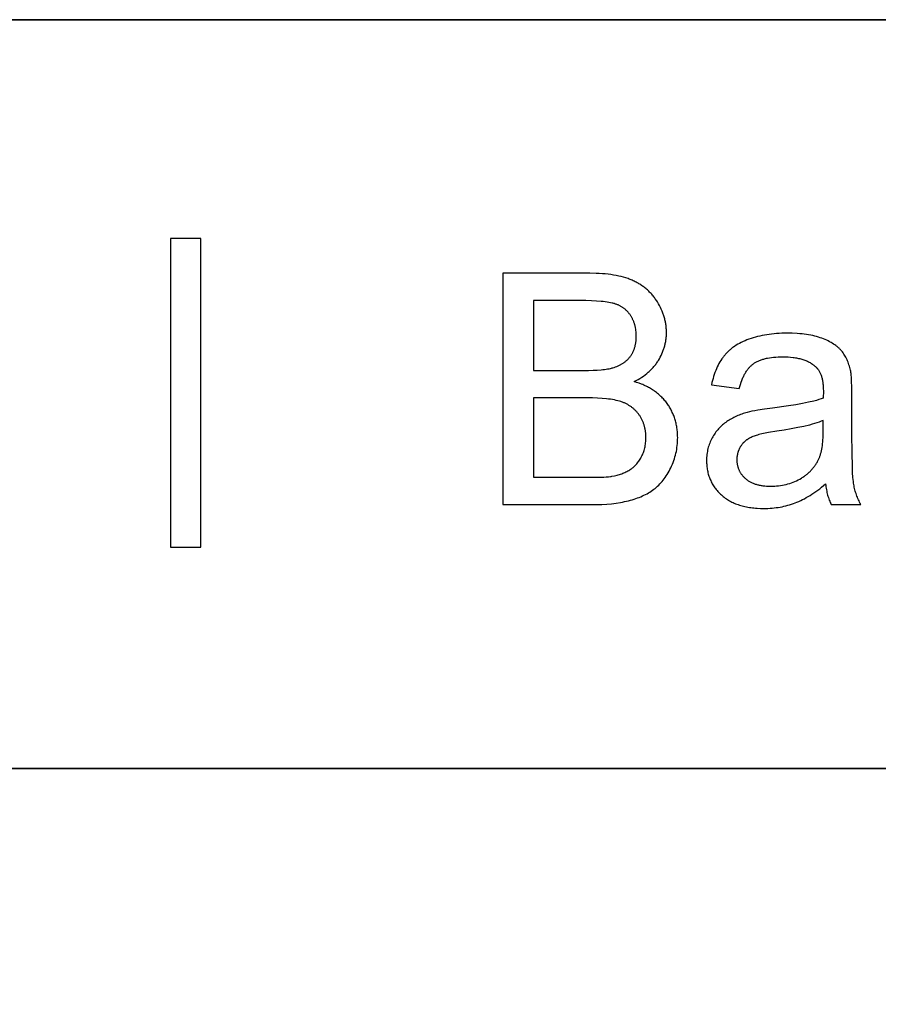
# Model space of a CAD drawing. Header units: millimetres. Extents: x -7950 to -6950, y 4408 to 5408.
# Tile 47 of 111: x -7093 to -7073, y 4478 to 4502. Entities that reach past the tile are written whole.
import ezdxf

# ---------------------------------------------------------------- set-up
doc = ezdxf.new("R2010")
doc.units = ezdxf.units.MM
doc.layers.add('E.SHOW', color=7, linetype='Continuous', true_color=0x000000)
doc.layers.add('SHOW Mini_Barndoor 002', color=7, linetype='Continuous', true_color=0x000000)

msp = doc.modelspace()

# ---------------------------------------------------------------- linework, layer by layer
at = {"layer": 'E.SHOW'}
for points in [[(-7079.386, 4495.638), (-7081.448, 4495.638)], [(-7081.448, 4495.638), (-7081.448, 4490.142)], [(-7078.332, 4493.067), (-7078.285, 4493.091), (-7078.239, 4493.116), (-7078.194, 4493.142), (-7078.151, 4493.17), (-7078.11, 4493.198), (-7078.07, 4493.227), (-7078.031, 4493.257), (-7078.013, 4493.272), (-7077.995, 4493.288), (-7077.977, 4493.304), (-7077.959, 4493.32), (-7077.942, 4493.336), (-7077.925, 4493.352), (-7077.909, 4493.369), (-7077.893, 4493.386), (-7077.878, 4493.403), (-7077.862, 4493.421), (-7077.848, 4493.439), (-7077.833, 4493.456), (-7077.819, 4493.475), (-7077.806, 4493.493), (-7077.792, 4493.512), (-7077.779, 4493.531), (-7077.767, 4493.55), (-7077.755, 4493.569), (-7077.732, 4493.608), (-7077.71, 4493.647), (-7077.69, 4493.687), (-7077.671, 4493.727), (-7077.654, 4493.767), (-7077.638, 4493.808), (-7077.631, 4493.829), (-7077.624, 4493.849), (-7077.617, 4493.87), (-7077.611, 4493.89), (-7077.605, 4493.911), (-7077.6, 4493.932), (-7077.595, 4493.953), (-7077.59, 4493.974), (-7077.586, 4493.995), (-7077.582, 4494.016), (-7077.579, 4494.038), (-7077.575, 4494.059), (-7077.573, 4494.08), (-7077.57, 4494.102), (-7077.568, 4494.123), (-7077.566, 4494.145), (-7077.564, 4494.189), (-7077.563, 4494.233), (-7077.564, 4494.256), (-7077.564, 4494.28), (-7077.565, 4494.303), (-7077.567, 4494.327), (-7077.569, 4494.35), (-7077.571, 4494.373), (-7077.574, 4494.397), (-7077.577, 4494.42), (-7077.581, 4494.443), (-7077.585, 4494.466), (-7077.589, 4494.489), (-7077.594, 4494.512), (-7077.599, 4494.535), (-7077.605, 4494.558), (-7077.611, 4494.581), (-7077.617, 4494.603), (-7077.624, 4494.626), (-7077.632, 4494.648), (-7077.639, 4494.671), (-7077.648, 4494.693), (-7077.665, 4494.738), (-7077.685, 4494.783), (-7077.706, 4494.827), (-7077.729, 4494.871), (-7077.753, 4494.915), (-7077.779, 4494.958), (-7077.793, 4494.98), (-7077.807, 4495.001), (-7077.821, 4495.021), (-7077.836, 4495.042), (-7077.85, 4495.062), (-7077.866, 4495.082), (-7077.881, 4495.101), (-7077.897, 4495.12), (-7077.913, 4495.139), (-7077.93, 4495.157), (-7077.947, 4495.175), (-7077.964, 4495.193), (-7077.981, 4495.21), (-7077.999, 4495.227), (-7078.017, 4495.244), (-7078.036, 4495.26), (-7078.055, 4495.276), (-7078.074, 4495.291), (-7078.093, 4495.306), (-7078.113, 4495.321), (-7078.133, 4495.336), (-7078.153, 4495.35), (-7078.174, 4495.364), (-7078.195, 4495.377), (-7078.217, 4495.39), (-7078.238, 4495.403), (-7078.26, 4495.415), (-7078.283, 4495.427), (-7078.305, 4495.439), (-7078.328, 4495.45), (-7078.352, 4495.461), (-7078.375, 4495.472), (-7078.399, 4495.482), (-7078.424, 4495.492), (-7078.449, 4495.501), (-7078.474, 4495.511), (-7078.527, 4495.528), (-7078.581, 4495.545), (-7078.637, 4495.56), (-7078.696, 4495.573), (-7078.756, 4495.586), (-7078.818, 4495.597), (-7078.882, 4495.607), (-7078.948, 4495.615), (-7079.016, 4495.622), (-7079.086, 4495.628), (-7079.158, 4495.633), (-7079.232, 4495.636), (-7079.386, 4495.638)], [(-7079.622, 4494.99), (-7080.72, 4494.99)], [(-7080.72, 4494.99), (-7080.72, 4493.329)], [(-7079.532, 4493.329), (-7079.415, 4493.33), (-7079.307, 4493.333), (-7079.208, 4493.338), (-7079.117, 4493.345), (-7079.074, 4493.349), (-7079.034, 4493.354), (-7078.996, 4493.359), (-7078.96, 4493.365), (-7078.927, 4493.371), (-7078.895, 4493.378), (-7078.865, 4493.385), (-7078.852, 4493.389), (-7078.838, 4493.393), (-7078.804, 4493.403), (-7078.771, 4493.415), (-7078.739, 4493.427), (-7078.723, 4493.434), (-7078.708, 4493.441), (-7078.693, 4493.448), (-7078.678, 4493.455), (-7078.664, 4493.462), (-7078.649, 4493.47), (-7078.635, 4493.478), (-7078.622, 4493.486), (-7078.608, 4493.494), (-7078.595, 4493.502), (-7078.582, 4493.511), (-7078.569, 4493.52), (-7078.557, 4493.529), (-7078.545, 4493.538), (-7078.533, 4493.548), (-7078.521, 4493.558), (-7078.51, 4493.567), (-7078.499, 4493.578), (-7078.488, 4493.588), (-7078.478, 4493.599), (-7078.467, 4493.609), (-7078.457, 4493.62), (-7078.448, 4493.632), (-7078.438, 4493.643), (-7078.429, 4493.655), (-7078.42, 4493.666), (-7078.411, 4493.678), (-7078.403, 4493.691), (-7078.395, 4493.703), (-7078.387, 4493.716), (-7078.38, 4493.729), (-7078.372, 4493.742), (-7078.365, 4493.755), (-7078.359, 4493.768), (-7078.352, 4493.782), (-7078.346, 4493.795), (-7078.34, 4493.809), (-7078.334, 4493.824), (-7078.329, 4493.838), (-7078.324, 4493.852), (-7078.319, 4493.867), (-7078.315, 4493.882), (-7078.31, 4493.897), (-7078.306, 4493.912), (-7078.303, 4493.928), (-7078.299, 4493.944), (-7078.296, 4493.959), (-7078.293, 4493.975), (-7078.291, 4493.992), (-7078.288, 4494.008), (-7078.286, 4494.025), (-7078.284, 4494.041), (-7078.282, 4494.076), (-7078.28, 4494.111), (-7078.28, 4494.146), (-7078.28, 4494.18), (-7078.282, 4494.214), (-7078.284, 4494.247), (-7078.288, 4494.279), (-7078.292, 4494.311), (-7078.298, 4494.342), (-7078.301, 4494.358), (-7078.305, 4494.373), (-7078.308, 4494.388), (-7078.312, 4494.404), (-7078.317, 4494.419), (-7078.321, 4494.433), (-7078.326, 4494.448), (-7078.331, 4494.463), (-7078.336, 4494.477), (-7078.342, 4494.492), (-7078.347, 4494.506), (-7078.353, 4494.52), (-7078.36, 4494.534), (-7078.366, 4494.548), (-7078.373, 4494.561), (-7078.38, 4494.575), (-7078.387, 4494.588), (-7078.395, 4494.602), (-7078.403, 4494.615), (-7078.411, 4494.628), (-7078.419, 4494.641), (-7078.428, 4494.654), (-7078.436, 4494.666), (-7078.445, 4494.678), (-7078.455, 4494.69), (-7078.464, 4494.702), (-7078.474, 4494.713), (-7078.483, 4494.724), (-7078.493, 4494.735), (-7078.504, 4494.745), (-7078.514, 4494.756), (-7078.525, 4494.766), (-7078.536, 4494.775), (-7078.547, 4494.785), (-7078.558, 4494.794), (-7078.57, 4494.803), (-7078.582, 4494.812), (-7078.594, 4494.821), (-7078.606, 4494.829), (-7078.619, 4494.837), (-7078.631, 4494.845), (-7078.644, 4494.852), (-7078.657, 4494.859), (-7078.671, 4494.866), (-7078.684, 4494.873), (-7078.698, 4494.88), (-7078.712, 4494.886), (-7078.727, 4494.892), (-7078.741, 4494.897), (-7078.756, 4494.903), (-7078.771, 4494.908), (-7078.786, 4494.913), (-7078.801, 4494.918), (-7078.817, 4494.922), (-7078.834, 4494.927), (-7078.852, 4494.931), (-7078.889, 4494.939), (-7078.929, 4494.947), (-7078.972, 4494.954), (-7079.017, 4494.96), (-7079.066, 4494.966), (-7079.117, 4494.971), (-7079.226, 4494.979), (-7079.347, 4494.985), (-7079.479, 4494.989), (-7079.622, 4494.99)], [(-7073.192, 4493.333), (-7073.2, 4493.367), (-7073.208, 4493.401), (-7073.218, 4493.433), (-7073.228, 4493.466), (-7073.238, 4493.497), (-7073.25, 4493.527), (-7073.262, 4493.557), (-7073.274, 4493.586), (-7073.288, 4493.615), (-7073.302, 4493.642), (-7073.317, 4493.669), (-7073.333, 4493.695), (-7073.349, 4493.72), (-7073.366, 4493.745), (-7073.384, 4493.769), (-7073.402, 4493.792), (-7073.411, 4493.803), (-7073.421, 4493.815), (-7073.431, 4493.826), (-7073.442, 4493.837), (-7073.453, 4493.847), (-7073.464, 4493.858), (-7073.476, 4493.869), (-7073.487, 4493.879), (-7073.5, 4493.889), (-7073.512, 4493.9), (-7073.525, 4493.91), (-7073.538, 4493.92), (-7073.565, 4493.939), (-7073.594, 4493.958), (-7073.624, 4493.977), (-7073.655, 4493.995), (-7073.688, 4494.013), (-7073.722, 4494.03), (-7073.757, 4494.047), (-7073.794, 4494.063), (-7073.831, 4494.079), (-7073.871, 4494.094), (-7073.911, 4494.108), (-7073.953, 4494.122), (-7073.997, 4494.135), (-7074.042, 4494.146), (-7074.088, 4494.157), (-7074.136, 4494.167), (-7074.186, 4494.176), (-7074.237, 4494.184), (-7074.29, 4494.191), (-7074.344, 4494.197), (-7074.399, 4494.202), (-7074.456, 4494.206), (-7074.575, 4494.212), (-7074.699, 4494.214), (-7074.763, 4494.213), (-7074.826, 4494.212), (-7074.887, 4494.209), (-7074.948, 4494.205), (-7075.008, 4494.2), (-7075.067, 4494.194), (-7075.125, 4494.187), (-7075.182, 4494.179), (-7075.238, 4494.169), (-7075.293, 4494.159), (-7075.347, 4494.147), (-7075.4, 4494.135), (-7075.452, 4494.121), (-7075.503, 4494.106), (-7075.553, 4494.09), (-7075.603, 4494.073), (-7075.651, 4494.055), (-7075.697, 4494.036), (-7075.742, 4494.016), (-7075.786, 4493.995), (-7075.828, 4493.974), (-7075.869, 4493.951), (-7075.909, 4493.927), (-7075.947, 4493.903), (-7075.965, 4493.89), (-7075.983, 4493.877), (-7076.001, 4493.864), (-7076.018, 4493.851), (-7076.035, 4493.837), (-7076.052, 4493.823), (-7076.068, 4493.809), (-7076.084, 4493.795), (-7076.1, 4493.78), (-7076.115, 4493.766), (-7076.13, 4493.751), (-7076.144, 4493.735), (-7076.158, 4493.72), (-7076.172, 4493.704), (-7076.186, 4493.688), (-7076.199, 4493.672), (-7076.212, 4493.656), (-7076.224, 4493.639), (-7076.236, 4493.622), (-7076.248, 4493.604), (-7076.272, 4493.569), (-7076.295, 4493.532), (-7076.316, 4493.493), (-7076.337, 4493.454), (-7076.357, 4493.413), (-7076.376, 4493.371), (-7076.394, 4493.327), (-7076.411, 4493.283), (-7076.427, 4493.237), (-7076.443, 4493.189), (-7076.457, 4493.141), (-7076.471, 4493.091), (-7076.483, 4493.04), (-7076.495, 4492.988)], [(-7075.835, 4492.898), (-7075.821, 4492.95), (-7075.806, 4493), (-7075.79, 4493.048), (-7075.773, 4493.094), (-7075.756, 4493.138), (-7075.746, 4493.159), (-7075.737, 4493.179), (-7075.727, 4493.2), (-7075.717, 4493.219), (-7075.707, 4493.239), (-7075.697, 4493.257), (-7075.686, 4493.276), (-7075.675, 4493.293), (-7075.664, 4493.31), (-7075.653, 4493.327), (-7075.642, 4493.343), (-7075.63, 4493.359), (-7075.618, 4493.374), (-7075.606, 4493.389), (-7075.593, 4493.403), (-7075.58, 4493.417), (-7075.568, 4493.43), (-7075.554, 4493.443), (-7075.541, 4493.455), (-7075.527, 4493.466), (-7075.514, 4493.478), (-7075.5, 4493.488), (-7075.485, 4493.499), (-7075.47, 4493.509), (-7075.455, 4493.518), (-7075.439, 4493.527), (-7075.423, 4493.536), (-7075.406, 4493.545), (-7075.388, 4493.553), (-7075.371, 4493.561), (-7075.352, 4493.569), (-7075.333, 4493.576), (-7075.314, 4493.583), (-7075.294, 4493.59), (-7075.274, 4493.596), (-7075.253, 4493.602), (-7075.232, 4493.608), (-7075.21, 4493.613), (-7075.188, 4493.619), (-7075.165, 4493.623), (-7075.119, 4493.632), (-7075.07, 4493.639), (-7075.019, 4493.645), (-7074.966, 4493.649), (-7074.912, 4493.653), (-7074.855, 4493.655), (-7074.797, 4493.655), (-7074.734, 4493.654), (-7074.673, 4493.652), (-7074.614, 4493.647), (-7074.557, 4493.641), (-7074.53, 4493.637), (-7074.502, 4493.633), (-7074.476, 4493.628), (-7074.449, 4493.623), (-7074.424, 4493.617), (-7074.399, 4493.611), (-7074.374, 4493.605), (-7074.349, 4493.598), (-7074.326, 4493.591), (-7074.302, 4493.583), (-7074.28, 4493.575), (-7074.257, 4493.566), (-7074.236, 4493.557), (-7074.214, 4493.547), (-7074.193, 4493.537), (-7074.173, 4493.527), (-7074.153, 4493.516), (-7074.134, 4493.504), (-7074.115, 4493.492), (-7074.097, 4493.48), (-7074.079, 4493.467), (-7074.061, 4493.454), (-7074.044, 4493.441), (-7074.028, 4493.426), (-7074.022, 4493.421), (-7074.016, 4493.416), (-7074.011, 4493.41), (-7074.005, 4493.404), (-7073.999, 4493.399), (-7073.994, 4493.393), (-7073.988, 4493.387), (-7073.983, 4493.381), (-7073.978, 4493.374), (-7073.973, 4493.368), (-7073.968, 4493.361), (-7073.963, 4493.355), (-7073.954, 4493.341), (-7073.944, 4493.327), (-7073.936, 4493.312), (-7073.927, 4493.297), (-7073.919, 4493.282), (-7073.911, 4493.266), (-7073.904, 4493.249), (-7073.897, 4493.232), (-7073.891, 4493.215), (-7073.885, 4493.197), (-7073.879, 4493.178), (-7073.873, 4493.16), (-7073.868, 4493.14), (-7073.864, 4493.12), (-7073.859, 4493.1), (-7073.855, 4493.079), (-7073.852, 4493.058), (-7073.849, 4493.036), (-7073.846, 4493.014), (-7073.844, 4492.991), (-7073.841, 4492.968), (-7073.84, 4492.945), (-7073.838, 4492.896), (-7073.837, 4492.845), (-7073.841, 4492.669)], [(-7080.72, 4493.329), (-7079.532, 4493.329)], [(-7073.158, 4492.71), (-7073.16, 4492.918), (-7073.167, 4493.091), (-7073.171, 4493.164), (-7073.177, 4493.229), (-7073.18, 4493.258), (-7073.184, 4493.285), (-7073.188, 4493.31), (-7073.192, 4493.333)], [(-7079.352, 4490.142), (-7079.223, 4490.144), (-7079.1, 4490.148), (-7078.981, 4490.155), (-7078.868, 4490.165), (-7078.759, 4490.178), (-7078.656, 4490.194), (-7078.607, 4490.203), (-7078.558, 4490.213), (-7078.511, 4490.223), (-7078.465, 4490.234), (-7078.42, 4490.246), (-7078.377, 4490.258), (-7078.334, 4490.272), (-7078.292, 4490.286), (-7078.251, 4490.3), (-7078.211, 4490.315), (-7078.172, 4490.331), (-7078.134, 4490.348), (-7078.097, 4490.365), (-7078.06, 4490.383), (-7078.025, 4490.402), (-7077.991, 4490.421), (-7077.958, 4490.442), (-7077.925, 4490.462), (-7077.894, 4490.484), (-7077.863, 4490.506), (-7077.834, 4490.529), (-7077.805, 4490.553), (-7077.776, 4490.579), (-7077.748, 4490.605), (-7077.721, 4490.633), (-7077.694, 4490.662), (-7077.668, 4490.692), (-7077.643, 4490.724), (-7077.618, 4490.756), (-7077.593, 4490.79), (-7077.57, 4490.825), (-7077.547, 4490.861), (-7077.524, 4490.899), (-7077.502, 4490.937), (-7077.481, 4490.977), (-7077.46, 4491.018), (-7077.441, 4491.059), (-7077.422, 4491.101), (-7077.405, 4491.144), (-7077.389, 4491.187), (-7077.374, 4491.23), (-7077.361, 4491.274), (-7077.349, 4491.318), (-7077.338, 4491.363), (-7077.328, 4491.408), (-7077.32, 4491.454), (-7077.313, 4491.5), (-7077.307, 4491.546), (-7077.303, 4491.593), (-7077.3, 4491.64), (-7077.298, 4491.688), (-7077.297, 4491.736), (-7077.298, 4491.765), (-7077.298, 4491.795), (-7077.3, 4491.824), (-7077.301, 4491.854), (-7077.304, 4491.882), (-7077.307, 4491.911), (-7077.31, 4491.939), (-7077.314, 4491.968), (-7077.318, 4491.995), (-7077.323, 4492.023), (-7077.329, 4492.05), (-7077.335, 4492.078), (-7077.342, 4492.104), (-7077.349, 4492.131), (-7077.356, 4492.158), (-7077.364, 4492.184), (-7077.373, 4492.21), (-7077.382, 4492.235), (-7077.392, 4492.261), (-7077.402, 4492.286), (-7077.413, 4492.311), (-7077.424, 4492.335), (-7077.436, 4492.36), (-7077.448, 4492.384), (-7077.461, 4492.408), (-7077.474, 4492.431), (-7077.488, 4492.455), (-7077.502, 4492.478), (-7077.517, 4492.501), (-7077.533, 4492.523), (-7077.549, 4492.546), (-7077.565, 4492.568), (-7077.582, 4492.59), (-7077.6, 4492.611), (-7077.618, 4492.632), (-7077.636, 4492.653), (-7077.655, 4492.673), (-7077.674, 4492.693), (-7077.694, 4492.712), (-7077.714, 4492.731), (-7077.734, 4492.75), (-7077.755, 4492.768), (-7077.777, 4492.786), (-7077.799, 4492.803), (-7077.821, 4492.82), (-7077.844, 4492.837), (-7077.867, 4492.853), (-7077.891, 4492.869), (-7077.915, 4492.884), (-7077.94, 4492.899), (-7077.965, 4492.914), (-7077.99, 4492.928), (-7078.016, 4492.942), (-7078.043, 4492.955), (-7078.07, 4492.968), (-7078.097, 4492.981), (-7078.125, 4492.993), (-7078.153, 4493.004), (-7078.211, 4493.027), (-7078.271, 4493.047), (-7078.332, 4493.067)], [(-7076.495, 4492.988), (-7075.835, 4492.898)], [(-7079.449, 4492.68), (-7080.72, 4492.68)], [(-7080.72, 4492.68), (-7080.72, 4490.791)], [(-7079.352, 4490.791), (-7079.189, 4490.792), (-7079.052, 4490.797), (-7078.993, 4490.801), (-7078.941, 4490.806), (-7078.896, 4490.811), (-7078.876, 4490.814), (-7078.857, 4490.817), (-7078.795, 4490.829), (-7078.766, 4490.836), (-7078.736, 4490.843), (-7078.708, 4490.851), (-7078.68, 4490.859), (-7078.653, 4490.868), (-7078.626, 4490.877), (-7078.6, 4490.887), (-7078.575, 4490.897), (-7078.551, 4490.907), (-7078.527, 4490.918), (-7078.503, 4490.93), (-7078.48, 4490.942), (-7078.458, 4490.954), (-7078.437, 4490.967), (-7078.427, 4490.974), (-7078.416, 4490.981), (-7078.406, 4490.988), (-7078.396, 4490.995), (-7078.386, 4491.002), (-7078.376, 4491.01), (-7078.366, 4491.018), (-7078.356, 4491.026), (-7078.337, 4491.042), (-7078.319, 4491.059), (-7078.301, 4491.077), (-7078.283, 4491.096), (-7078.266, 4491.115), (-7078.25, 4491.136), (-7078.233, 4491.157), (-7078.218, 4491.178), (-7078.202, 4491.201), (-7078.188, 4491.224), (-7078.173, 4491.248), (-7078.16, 4491.273), (-7078.146, 4491.298), (-7078.134, 4491.324), (-7078.123, 4491.35), (-7078.112, 4491.377), (-7078.102, 4491.404), (-7078.093, 4491.432), (-7078.085, 4491.46), (-7078.078, 4491.489), (-7078.072, 4491.518), (-7078.066, 4491.547), (-7078.061, 4491.578), (-7078.058, 4491.608), (-7078.055, 4491.639), (-7078.053, 4491.671), (-7078.051, 4491.703), (-7078.051, 4491.736), (-7078.051, 4491.774), (-7078.053, 4491.811), (-7078.056, 4491.848), (-7078.058, 4491.866), (-7078.061, 4491.884), (-7078.063, 4491.902), (-7078.066, 4491.92), (-7078.069, 4491.937), (-7078.073, 4491.955), (-7078.077, 4491.972), (-7078.081, 4491.989), (-7078.085, 4492.006), (-7078.09, 4492.023), (-7078.095, 4492.04), (-7078.101, 4492.056), (-7078.106, 4492.072), (-7078.112, 4492.088), (-7078.119, 4492.104), (-7078.125, 4492.12), (-7078.132, 4492.136), (-7078.139, 4492.151), (-7078.147, 4492.167), (-7078.155, 4492.182), (-7078.163, 4492.197), (-7078.171, 4492.212), (-7078.18, 4492.227), (-7078.189, 4492.241), (-7078.199, 4492.256), (-7078.208, 4492.27), (-7078.218, 4492.284), (-7078.228, 4492.298), (-7078.239, 4492.311), (-7078.25, 4492.324), (-7078.26, 4492.337), (-7078.272, 4492.35), (-7078.283, 4492.363), (-7078.295, 4492.375), (-7078.307, 4492.387), (-7078.319, 4492.398), (-7078.331, 4492.41), (-7078.344, 4492.421), (-7078.356, 4492.432), (-7078.369, 4492.443), (-7078.383, 4492.453), (-7078.396, 4492.463), (-7078.41, 4492.473), (-7078.424, 4492.482), (-7078.438, 4492.492), (-7078.453, 4492.501), (-7078.467, 4492.509), (-7078.482, 4492.518), (-7078.498, 4492.526), (-7078.513, 4492.534), (-7078.529, 4492.542), (-7078.545, 4492.549), (-7078.561, 4492.557), (-7078.577, 4492.563), (-7078.594, 4492.57), (-7078.611, 4492.577), (-7078.628, 4492.583), (-7078.645, 4492.589), (-7078.681, 4492.6), (-7078.719, 4492.61), (-7078.758, 4492.62), (-7078.8, 4492.629), (-7078.844, 4492.637), (-7078.889, 4492.645), (-7078.936, 4492.651), (-7078.986, 4492.657), (-7079.09, 4492.667), (-7079.202, 4492.675), (-7079.322, 4492.679), (-7079.449, 4492.68)], [(-7073.841, 4492.669), (-7073.891, 4492.652), (-7073.944, 4492.636), (-7074.001, 4492.62), (-7074.061, 4492.604), (-7074.191, 4492.573), (-7074.334, 4492.544), (-7074.492, 4492.515), (-7074.662, 4492.488), (-7075.044, 4492.437), (-7075.232, 4492.412), (-7075.395, 4492.387), (-7075.466, 4492.374), (-7075.532, 4492.361), (-7075.591, 4492.349), (-7075.644, 4492.335), (-7075.677, 4492.326), (-7075.711, 4492.316), (-7075.743, 4492.305), (-7075.775, 4492.294), (-7075.807, 4492.282), (-7075.839, 4492.269), (-7075.87, 4492.256), (-7075.9, 4492.243), (-7075.93, 4492.229), (-7075.96, 4492.214), (-7075.989, 4492.199), (-7076.018, 4492.183), (-7076.047, 4492.167), (-7076.075, 4492.15), (-7076.102, 4492.132), (-7076.129, 4492.114), (-7076.156, 4492.096), (-7076.182, 4492.076), (-7076.207, 4492.056), (-7076.232, 4492.035), (-7076.256, 4492.014), (-7076.279, 4491.991), (-7076.302, 4491.968), (-7076.324, 4491.944), (-7076.346, 4491.92), (-7076.367, 4491.894), (-7076.387, 4491.868), (-7076.406, 4491.841), (-7076.425, 4491.814), (-7076.444, 4491.785), (-7076.461, 4491.756), (-7076.478, 4491.726), (-7076.494, 4491.696), (-7076.509, 4491.665), (-7076.523, 4491.634), (-7076.536, 4491.602), (-7076.548, 4491.57), (-7076.559, 4491.538), (-7076.569, 4491.505), (-7076.578, 4491.472), (-7076.586, 4491.438), (-7076.592, 4491.404), (-7076.598, 4491.37), (-7076.603, 4491.335), (-7076.606, 4491.3), (-7076.609, 4491.264), (-7076.611, 4491.228), (-7076.611, 4491.192), (-7076.611, 4491.161), (-7076.61, 4491.13), (-7076.608, 4491.1), (-7076.606, 4491.07), (-7076.603, 4491.041), (-7076.599, 4491.011), (-7076.594, 4490.982), (-7076.589, 4490.954), (-7076.583, 4490.926), (-7076.577, 4490.898), (-7076.57, 4490.87), (-7076.562, 4490.843), (-7076.553, 4490.816), (-7076.544, 4490.79), (-7076.534, 4490.764), (-7076.523, 4490.738), (-7076.512, 4490.712), (-7076.5, 4490.687), (-7076.487, 4490.663), (-7076.474, 4490.638), (-7076.459, 4490.614), (-7076.445, 4490.591), (-7076.429, 4490.567), (-7076.413, 4490.544), (-7076.396, 4490.522), (-7076.379, 4490.499), (-7076.36, 4490.477), (-7076.341, 4490.456), (-7076.322, 4490.434), (-7076.301, 4490.414), (-7076.28, 4490.393), (-7076.259, 4490.373), (-7076.236, 4490.353), (-7076.214, 4490.334), (-7076.19, 4490.316), (-7076.166, 4490.298), (-7076.141, 4490.28), (-7076.116, 4490.264), (-7076.09, 4490.248), (-7076.064, 4490.233), (-7076.036, 4490.218), (-7076.009, 4490.204), (-7075.981, 4490.19), (-7075.952, 4490.177), (-7075.922, 4490.165), (-7075.892, 4490.154), (-7075.862, 4490.143), (-7075.83, 4490.132), (-7075.799, 4490.123), (-7075.766, 4490.114), (-7075.733, 4490.105), (-7075.7, 4490.097), (-7075.665, 4490.09), (-7075.631, 4490.084), (-7075.595, 4490.078), (-7075.559, 4490.072), (-7075.523, 4490.068), (-7075.486, 4490.064), (-7075.448, 4490.06), (-7075.41, 4490.057), (-7075.331, 4490.054), (-7075.25, 4490.052), (-7075.201, 4490.053), (-7075.152, 4490.054), (-7075.103, 4490.057), (-7075.055, 4490.06), (-7075.007, 4490.065), (-7074.959, 4490.071), (-7074.912, 4490.077), (-7074.865, 4490.085), (-7074.819, 4490.094), (-7074.773, 4490.104), (-7074.728, 4490.114), (-7074.683, 4490.126), (-7074.638, 4490.139), (-7074.594, 4490.153), (-7074.55, 4490.168), (-7074.506, 4490.183), (-7074.463, 4490.201), (-7074.419, 4490.219), (-7074.375, 4490.239), (-7074.331, 4490.261), (-7074.287, 4490.284), (-7074.242, 4490.308), (-7074.197, 4490.334), (-7074.152, 4490.362), (-7074.107, 4490.39), (-7074.062, 4490.421), (-7074.016, 4490.453), (-7073.97, 4490.486), (-7073.924, 4490.52), (-7073.878, 4490.557), (-7073.784, 4490.633)], [(-7073.158, 4491.811), (-7073.158, 4492.71)], [(-7073.841, 4492.141), (-7073.888, 4492.122), (-7073.938, 4492.104), (-7073.991, 4492.086), (-7074.047, 4492.068), (-7074.106, 4492.051), (-7074.168, 4492.034), (-7074.3, 4492.002), (-7074.443, 4491.971), (-7074.598, 4491.941), (-7074.765, 4491.913), (-7074.943, 4491.886), (-7075.136, 4491.855), (-7075.221, 4491.838), (-7075.298, 4491.822), (-7075.368, 4491.805), (-7075.4, 4491.796), (-7075.43, 4491.787), (-7075.458, 4491.778), (-7075.484, 4491.769), (-7075.509, 4491.76), (-7075.531, 4491.751), (-7075.553, 4491.741), (-7075.573, 4491.731), (-7075.593, 4491.72), (-7075.613, 4491.709), (-7075.622, 4491.703), (-7075.632, 4491.697), (-7075.641, 4491.691), (-7075.65, 4491.685), (-7075.659, 4491.678), (-7075.667, 4491.672), (-7075.676, 4491.665), (-7075.684, 4491.658), (-7075.692, 4491.651), (-7075.701, 4491.644), (-7075.708, 4491.637), (-7075.716, 4491.63), (-7075.724, 4491.622), (-7075.731, 4491.615), (-7075.739, 4491.607), (-7075.746, 4491.599), (-7075.753, 4491.591), (-7075.76, 4491.583), (-7075.766, 4491.575), (-7075.773, 4491.566), (-7075.779, 4491.558), (-7075.786, 4491.549), (-7075.792, 4491.54), (-7075.798, 4491.531), (-7075.803, 4491.522), (-7075.809, 4491.513), (-7075.814, 4491.504), (-7075.82, 4491.495), (-7075.825, 4491.485), (-7075.829, 4491.476), (-7075.834, 4491.467), (-7075.839, 4491.457), (-7075.843, 4491.448), (-7075.847, 4491.438), (-7075.851, 4491.428), (-7075.855, 4491.419), (-7075.858, 4491.409), (-7075.862, 4491.399), (-7075.865, 4491.389), (-7075.868, 4491.379), (-7075.871, 4491.369), (-7075.873, 4491.359), (-7075.876, 4491.349), (-7075.878, 4491.338), (-7075.88, 4491.328), (-7075.882, 4491.318), (-7075.884, 4491.307), (-7075.885, 4491.297), (-7075.887, 4491.286), (-7075.888, 4491.276), (-7075.889, 4491.265), (-7075.89, 4491.254), (-7075.891, 4491.233), (-7075.891, 4491.211), (-7075.891, 4491.194), (-7075.891, 4491.177), (-7075.89, 4491.161), (-7075.888, 4491.145), (-7075.886, 4491.129), (-7075.884, 4491.113), (-7075.882, 4491.097), (-7075.879, 4491.081), (-7075.875, 4491.066), (-7075.871, 4491.051), (-7075.867, 4491.036), (-7075.863, 4491.021), (-7075.858, 4491.006), (-7075.852, 4490.992), (-7075.846, 4490.977), (-7075.84, 4490.963), (-7075.834, 4490.949), (-7075.827, 4490.936), (-7075.819, 4490.922), (-7075.812, 4490.908), (-7075.803, 4490.895), (-7075.795, 4490.882), (-7075.786, 4490.869), (-7075.776, 4490.856), (-7075.767, 4490.844), (-7075.756, 4490.831), (-7075.746, 4490.819), (-7075.735, 4490.807), (-7075.724, 4490.795), (-7075.712, 4490.784), (-7075.7, 4490.772), (-7075.687, 4490.761), (-7075.674, 4490.75), (-7075.661, 4490.739), (-7075.647, 4490.729), (-7075.633, 4490.719), (-7075.619, 4490.709), (-7075.604, 4490.7), (-7075.589, 4490.691), (-7075.573, 4490.682), (-7075.557, 4490.674), (-7075.541, 4490.666), (-7075.524, 4490.658), (-7075.507, 4490.651), (-7075.49, 4490.644), (-7075.472, 4490.638), (-7075.454, 4490.632), (-7075.435, 4490.626), (-7075.416, 4490.62), (-7075.397, 4490.615), (-7075.378, 4490.611), (-7075.358, 4490.606), (-7075.337, 4490.602), (-7075.317, 4490.598), (-7075.295, 4490.595), (-7075.274, 4490.592), (-7075.252, 4490.589), (-7075.23, 4490.587), (-7075.184, 4490.584), (-7075.137, 4490.582), (-7075.089, 4490.581), (-7075.041, 4490.582), (-7074.993, 4490.584), (-7074.946, 4490.587), (-7074.899, 4490.592), (-7074.854, 4490.598), (-7074.809, 4490.605), (-7074.764, 4490.614), (-7074.721, 4490.624), (-7074.678, 4490.635), (-7074.635, 4490.648), (-7074.594, 4490.662), (-7074.553, 4490.677), (-7074.512, 4490.693), (-7074.473, 4490.711), (-7074.434, 4490.731), (-7074.395, 4490.751), (-7074.358, 4490.773), (-7074.34, 4490.785), (-7074.322, 4490.796), (-7074.304, 4490.808), (-7074.287, 4490.82), (-7074.27, 4490.832), (-7074.254, 4490.845), (-7074.237, 4490.857), (-7074.221, 4490.87), (-7074.206, 4490.884), (-7074.19, 4490.897), (-7074.175, 4490.911), (-7074.161, 4490.925), (-7074.146, 4490.939), (-7074.132, 4490.953), (-7074.118, 4490.968), (-7074.105, 4490.983), (-7074.092, 4490.998), (-7074.079, 4491.014), (-7074.066, 4491.029), (-7074.054, 4491.045), (-7074.042, 4491.062), (-7074.031, 4491.078), (-7074.019, 4491.095), (-7074.008, 4491.112), (-7073.998, 4491.129), (-7073.987, 4491.146), (-7073.977, 4491.164), (-7073.968, 4491.182), (-7073.958, 4491.2), (-7073.949, 4491.218), (-7073.943, 4491.233), (-7073.936, 4491.248), (-7073.93, 4491.263), (-7073.924, 4491.279), (-7073.918, 4491.295), (-7073.912, 4491.312), (-7073.907, 4491.329), (-7073.902, 4491.346), (-7073.892, 4491.382), (-7073.883, 4491.42), (-7073.875, 4491.46), (-7073.868, 4491.501), (-7073.861, 4491.544), (-7073.856, 4491.589), (-7073.851, 4491.635), (-7073.847, 4491.684), (-7073.844, 4491.733), (-7073.842, 4491.785), (-7073.841, 4491.893)], [(-7073.841, 4491.893), (-7073.841, 4492.141)], [(-7072.945, 4490.142), (-7072.96, 4490.171), (-7072.975, 4490.2), (-7072.989, 4490.229), (-7073.003, 4490.258), (-7073.016, 4490.287), (-7073.028, 4490.317), (-7073.04, 4490.346), (-7073.051, 4490.376), (-7073.061, 4490.406), (-7073.071, 4490.436), (-7073.08, 4490.466), (-7073.088, 4490.497), (-7073.096, 4490.527), (-7073.103, 4490.558), (-7073.109, 4490.589), (-7073.115, 4490.62), (-7073.12, 4490.654), (-7073.125, 4490.693), (-7073.13, 4490.738), (-7073.134, 4490.788), (-7073.141, 4490.905), (-7073.147, 4491.042), (-7073.156, 4491.383), (-7073.158, 4491.811)], [(-7080.72, 4490.791), (-7079.352, 4490.791)], [(-7073.784, 4490.633), (-7073.78, 4490.599), (-7073.776, 4490.564), (-7073.77, 4490.53), (-7073.765, 4490.497), (-7073.758, 4490.465), (-7073.751, 4490.432), (-7073.744, 4490.401), (-7073.736, 4490.37), (-7073.727, 4490.34), (-7073.718, 4490.31), (-7073.708, 4490.28), (-7073.697, 4490.252), (-7073.686, 4490.223), (-7073.674, 4490.196), (-7073.662, 4490.169), (-7073.649, 4490.142)], [(-7081.448, 4490.142), (-7079.352, 4490.142)], [(-7073.649, 4490.142), (-7072.945, 4490.142)]]:
    msp.add_lwpolyline(points, dxfattribs=at)
at = {"layer": 'SHOW Mini_Barndoor 002', "color": 18, "lineweight": 35, "true_color": 0x000000}
msp.add_lwpolyline([(-6964.963, 4501.663), (-7143.505, 4501.663), (-7143.505, 4423.001), (-6964.963, 4423.001)], close=True, dxfattribs=at)
at = {"layer": 'SHOW Mini_Barndoor 002'}
for points in [[(-7088.621, 4496.466), (-7089.341, 4496.466)], [(-7089.341, 4496.466), (-7089.341, 4489.135)], [(-7088.621, 4489.135), (-7088.621, 4496.466)], [(-7089.341, 4489.135), (-7088.621, 4489.135)]]:
    msp.add_lwpolyline(points, dxfattribs=at)
at = {"layer": 'SHOW Mini_Barndoor 002', "color": 18, "lineweight": 35, "true_color": 0x000000}
msp.add_lwpolyline([(-7143.505, 4483.877), (-6964.963, 4483.877)], dxfattribs=at)

doc.saveas('drawing.dxf')
